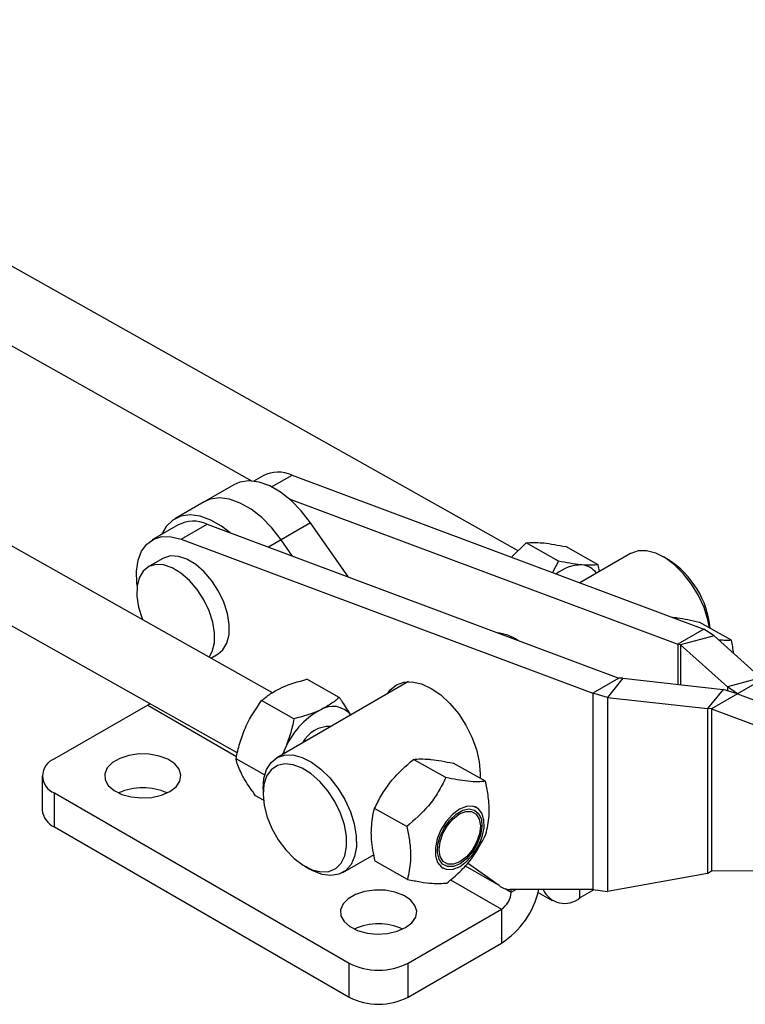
# Model space of a CAD drawing. Extents: x 54 to 317, y 26 to 285.
# Tile 2 of 23: x 114 to 166, y 44 to 114. Entities that reach past the tile are written whole.
import ezdxf

# ---------------------------------------------------------------- set-up
doc = ezdxf.new("R2010")
doc.units = 0
doc.layers.get('0').update_dxf_attribs({"linetype": 'CONTINUOUS'})

msp = doc.modelspace()

# ---------------------------------------------------------------- linework, layer by layer
at = {"color": 7, "linetype": 'CONTINUOUS'}
for p, q in [((149.3932, 76.1733), (81.3746, 114.4071)), ((81.5518, 108.5717), (130.2472, 81.1996)), ((131.7171, 65.9673), (63.6969, 104.202)), ((61.2469, 99.8434), (129.1991, 61.6469)), ((131.0538, 81.5758), (130.379, 81.1863)), ((133.1282, 81.6251), (162.7737, 70.5475)), ((128.93, 80.9271), (126.8087, 79.7025)), ((126.8087, 79.7025), (124.6873, 78.4779)), ((132.9242, 79.9194), (160.8998, 69.4657)), ((124.9373, 78.0448), (123.0635, 76.9631)), ((125.1379, 77.0124), (127.0118, 78.0942)), ((127.0118, 78.0942), (156.6572, 67.0165)), ((134.4602, 78.2024), (132.3389, 76.9778)), ((137.1837, 74.2932), (134.4602, 78.2024)), ((125.1379, 77.0124), (154.7834, 65.9348)), ((133.1623, 75.7959), (132.3389, 76.9778)), ((148.9253, 75.7222), (149.9856, 76.7442)), ((152.3085, 75.4384), (149.9856, 76.7442)), ((155.1584, 75.1733), (152.8355, 76.479)), ((157.4794, 75.9774), (153.8498, 73.8821)), ((123.8291, 75.637), (122.7684, 75.0246)), ((152.3085, 75.4384), (151.881, 74.6178)), ((160.2145, 75.5372), (159.861, 75.7413)), ((160.5089, 71.3937), (160.7743, 71.3724)), ((164.7571, 69.7458), (162.4341, 71.0516)), ((162.7737, 70.5475), (160.8998, 69.4657)), ((163.5007, 70.0516), (162.7737, 70.5475)), ((161.099, 69.405), (160.8998, 69.4657)), ((163.5007, 70.0516), (161.099, 69.405)), ((163.5007, 70.0516), (166.8612, 67.0362)), ((127.2778, 68.4627), (127.7975, 68.7627)), ((161.099, 69.405), (164.4595, 66.3897)), ((141.5177, 66.7629), (132.0236, 61.2821)), ((136.519, 65.6266), (134.196, 66.9323)), ((156.6572, 67.0165), (154.7834, 65.9348)), ((156.9417, 67.005), (155.8217, 65.6186)), ((156.9417, 67.005), (156.6572, 67.0165)), ((156.9417, 67.005), (164.1482, 66.2099)), ((166.8612, 67.0362), (164.4595, 66.3897)), ((167.0604, 66.9755), (165.1866, 65.8937)), ((155.8217, 65.6186), (154.7834, 65.9348)), ((154.7834, 65.9348), (154.7834, 51.7913)), ((164.1482, 66.2099), (163.0282, 64.8235)), ((165.1866, 65.8937), (164.1482, 66.2099)), ((165.1866, 65.8937), (164.4595, 66.3897)), ((133.2623, 64.0895), (130.9393, 65.3952)), ((155.8217, 65.6186), (163.0282, 64.8235)), ((155.8217, 65.6186), (155.8217, 51.6643)), ((165.1866, 65.8937), (163.3127, 64.812)), ((165.1866, 65.8937), (168.8082, 64.5404)), ((122.7374, 65.0798), (116.0198, 61.2018)), ((163.0282, 64.8235), (163.0282, 52.9615)), ((163.3127, 64.812), (163.0282, 64.8235)), ((163.3127, 64.812), (163.3127, 53.1392)), ((163.3127, 64.812), (167.6373, 63.196)), ((132.5923, 61.8529), (132.4622, 61.5353)), ((131.1536, 60.0485), (129.0942, 61.2061)), ((144.1937, 59.858), (141.8707, 61.1637)), ((147.0436, 59.5928), (144.7206, 60.8986)), ((115.1411, 59.9772), (115.1411, 57.5276)), ((146.6729, 60.1578), (146.6594, 59.8088)), ((131.037, 59.1016), (131.037, 58.6934)), ((116.0198, 58.7526), (137.233, 46.5065)), ((116.0198, 56.303), (116.0198, 58.7526)), ((131.0609, 58.2419), (130.5057, 58.554)), ((141.3867, 56.3272), (139.0637, 57.633)), ((146.4212, 57.702), (146.3265, 57.7552)), ((116.0198, 56.303), (137.233, 44.0568)), ((136.7857, 53.0329), (139.0278, 54.3273)), ((134.0506, 53.4732), (134.4041, 53.269)), ((141.4296, 52.5313), (139.1066, 53.8371)), ((143.8765, 53.3966), (143.9712, 53.3434)), ((148.0295, 52.0902), (145.7469, 53.6922)), ((163.0282, 52.9615), (155.8217, 51.6643)), ((163.0282, 52.9615), (163.3127, 53.1392)), ((163.2384, 53.0939), (163.3158, 53.1392)), ((166.3868, 53.1345), (163.3127, 53.1392)), ((154.7834, 51.7913), (148.8122, 51.8005)), ((148.9003, 51.6092), (148.9003, 51.8003)), ((154.8577, 51.7822), (153.8501, 51.2005)), ((154.7834, 51.7913), (155.8217, 51.6643)), ((150.8419, 51.5845), (151.8502, 51.0024)), ((141.4756, 46.5065), (148.1932, 50.3844)), ((148.1932, 50.3844), (148.1932, 47.9348)), ((141.4756, 44.0568), (148.1932, 47.9348)), ((137.233, 44.0568), (137.233, 46.5065)), ((141.4756, 44.0568), (141.4756, 46.5065))]:
    msp.add_line(p, q, dxfattribs=at)
at = {"color": 8, "linetype": 'CONTINUOUS'}
for p, q in [((131.6584, 80.7766), (133.1282, 81.6251)), ((132.3389, 76.9778), (131.4196, 76.4471)), ((160.8998, 69.4657), (160.8998, 66.5683)), ((161.099, 69.405), (161.099, 66.5464)), ((164.4595, 66.3897), (164.4595, 66.1151)), ((122.7374, 65.0798), (129.1368, 61.3854)), ((145.5929, 53.5185), (147.8547, 52.2128)), ((144.5384, 52.4943), (148.1932, 50.3844)), ((148.4562, 51.8656), (148.9003, 51.6092)), ((148.9003, 51.6092), (149.2305, 51.7998)), ((153.8501, 51.2005), (153.8501, 51.7927))]:
    msp.add_line(p, q, dxfattribs=at)
at = {"color": 7, "linetype": 'CONTINUOUS', "flags": 128}
for points in [[(134.4602, 78.2024), (133.7938, 79.0557), (133.0644, 79.7965), (132.2967, 80.3999), (131.5165, 80.8453), (130.7503, 81.1178), (130.0239, 81.2081), (129.3621, 81.1132), (128.93, 80.9271)], [(132.3389, 76.9778), (131.6725, 77.8311), (130.9431, 78.5719), (130.1753, 79.1752), (129.3952, 79.6207), (128.6289, 79.8932), (127.9026, 79.9835), (127.2408, 79.8886), (126.8087, 79.7025)], [(132.3389, 76.9778), (131.6725, 77.8311), (130.9431, 78.5719), (130.1753, 79.1752), (129.3952, 79.6207), (128.6289, 79.8932), (127.9026, 79.9835), (127.2408, 79.8886), (126.8087, 79.7025)], [(128.6816, 77.4702), (128.054, 77.9506), (127.2738, 78.3961), (126.5076, 78.6686), (125.7813, 78.7589), (125.1194, 78.664), (124.5444, 78.3871), (124.0756, 77.9375), (123.7383, 77.3526)], [(121.9776, 73.6723), (121.9564, 73.8492), (121.9316, 74.718), (122.0474, 75.4954), (122.2997, 76.1535), (122.6793, 76.6683), (123.1724, 77.0212), (123.7613, 77.1994), (124.4244, 77.1964), (125.1379, 77.0124)], [(163.1737, 70.6358), (163.0601, 71.2186), (162.7832, 72.0974), (162.3866, 72.9661), (161.8866, 73.7894), (161.3037, 74.5333), (160.6616, 75.1675), (159.9868, 75.666), (159.3068, 76.0083), (158.6495, 76.1806), (158.0417, 76.1757), (157.5084, 75.9938), (157.4794, 75.9774)], [(123.3128, 75.2003), (122.8129, 75.0492), (122.4103, 74.7245), (122.1251, 74.2426), (121.9716, 73.6274), (121.9576, 72.91), (122.0838, 72.1263), (122.3438, 71.3155), (122.3859, 71.2124)], [(127.1582, 68.5299), (127.3802, 68.9325), (127.5336, 69.5476), (127.5476, 70.265), (127.4214, 71.0488), (127.1615, 71.8595), (126.7807, 72.6566), (126.2982, 73.4001), (125.7383, 74.0527), (125.1289, 74.5817), (124.5006, 74.9606), (123.885, 75.1703), (123.3128, 75.2003)], [(124.3735, 75.8126), (123.8736, 75.6615), (123.8291, 75.637)], [(127.7975, 68.7627), (128.1556, 69.0628), (128.4408, 69.5448), (128.5943, 70.1599), (128.6083, 70.8773), (128.4821, 71.6611), (128.2221, 72.4718), (127.8414, 73.2689), (127.3589, 74.0124), (126.7989, 74.665), (126.1895, 75.194), (125.5613, 75.5729), (124.9456, 75.7826), (124.3735, 75.8126)], [(139.9949, 65.8838), (140.1977, 66.1641), (140.6374, 66.529), (141.1731, 66.7274), (141.7844, 66.7518), (142.4476, 66.6013), (143.1374, 66.2815), (143.8271, 65.8049), (144.4904, 65.1897), (145.1016, 64.4595), (145.6374, 63.6425), (146.0771, 62.77), (146.4038, 61.8756), (146.605, 60.9935), (146.6729, 60.1578)], [(122.7374, 65.0798), (122.8753, 65.1751), (122.8944, 65.1908)], [(124.3283, 58.8546), (124.7808, 59.1991), (125.0555, 59.6013), (125.1321, 60.0314), (125.0049, 60.4574), (124.6832, 60.8479), (124.191, 61.1737), (123.5648, 61.4109), (122.851, 61.5417), (122.1025, 61.5564), (121.3749, 61.454), (120.7221, 61.2422), (120.1925, 60.9364), (119.8254, 60.5596), (119.6481, 60.1395), (119.6737, 59.7075), (119.9003, 59.2954), (120.311, 58.9339), (120.8755, 58.6497), (121.5518, 58.464), (122.2898, 58.3906), (123.0348, 58.4348), (123.7315, 58.5934), (124.3283, 58.8546)], [(131.0373, 59.0503), (131.0973, 59.7994), (131.2928, 60.4404), (131.6156, 60.947), (132.0526, 61.2984), (132.5859, 61.4803), (133.1936, 61.4852), (133.851, 61.313), (134.531, 60.9706), (135.2058, 60.4721), (135.8478, 59.8379), (136.4308, 59.094), (136.9308, 58.2708), (137.3273, 57.402), (137.6042, 56.5232), (137.7502, 55.6704), (137.7591, 54.8785), (137.6307, 54.1798), (137.3703, 53.6031), (136.9884, 53.1719), (136.5008, 52.9038), (135.9273, 52.8099), (135.2915, 52.894), (134.6194, 53.1527), (134.4041, 53.269)], [(131.0373, 58.6475), (131.1163, 57.8548), (131.3325, 57.02), (131.6758, 56.1821), (132.1302, 55.3802), (132.6744, 54.6519), (133.283, 54.0312), (133.9275, 53.5472), (134.5777, 53.2224), (135.2034, 53.0721), (135.7751, 53.1033), (136.2663, 53.3145), (136.6539, 53.6958), (136.9197, 54.2295), (137.0515, 54.8905), (137.0429, 55.648), (136.8944, 56.4665), (136.613, 57.3078), (136.2118, 58.1326), (135.7096, 58.9022), (135.1298, 59.5806), (134.4995, 60.1363), (133.8483, 60.5431), (133.2066, 60.782), (132.6044, 60.8419), (132.0698, 60.72), (131.6278, 60.422), (131.2992, 59.9618), (131.0992, 59.3609), (131.0373, 58.6475)], [(145.2195, 53.4681), (145.7166, 53.8388), (146.1715, 54.346), (146.5474, 54.9484), (146.8139, 55.5974), (146.9493, 56.2404), (146.9427, 56.8252), (146.7946, 57.3045), (146.517, 57.6394), (146.1324, 57.8028), (145.672, 57.7815), (145.173, 57.5772), (144.6759, 57.2065), (144.221, 56.6994), (143.845, 56.0969), (143.5786, 55.4479), (143.4432, 54.8049), (143.4498, 54.2201), (143.5979, 53.7409), (143.8755, 53.4059), (144.2601, 53.2425), (144.7205, 53.2638), (145.2195, 53.4681)], [(145.2173, 53.6588), (144.7437, 53.4687), (144.3103, 53.4611), (143.9556, 53.6367), (143.7111, 53.9799), (143.5986, 54.4602), (143.6281, 55.0348), (143.7969, 55.6528), (144.09, 56.2593), (144.4814, 56.8003), (144.9364, 57.2277), (145.4144, 57.5037), (145.8731, 57.6036), (146.2716, 57.5187), (146.5745, 57.2564), (146.755, 56.84), (146.797, 56.3066), (146.6968, 55.7035), (146.4632, 55.0844), (146.117, 54.5042), (145.6891, 54.0145), (145.2173, 53.6588)], [(145.2158, 53.7968), (144.7559, 53.6164), (144.3392, 53.6225), (144.0064, 53.8147), (143.79, 54.1741), (143.7113, 54.6654), (143.778, 55.2407), (143.9834, 55.8436), (144.3076, 56.415), (144.7188, 56.8991), (145.1767, 57.2485), (145.6365, 57.4289), (146.0533, 57.4228), (146.3861, 57.2306), (146.6025, 56.8712), (146.6812, 56.3799), (146.6145, 55.8046), (146.409, 55.2017), (146.0848, 54.6303), (145.6737, 54.1462), (145.2158, 53.7968)], [(141.2988, 49.0577), (141.7513, 49.4022), (142.0261, 49.8044), (142.1027, 50.2345), (141.9754, 50.6606), (141.6538, 51.051), (141.1616, 51.3768), (140.5354, 51.614), (139.8215, 51.7448), (139.0731, 51.7595), (138.3454, 51.6572), (137.6926, 51.4453), (137.1631, 51.1395), (136.796, 50.7627), (136.6187, 50.3426), (136.6443, 49.9106), (136.8708, 49.4985), (137.2816, 49.137), (137.846, 48.8528), (138.5224, 48.6671), (139.2604, 48.5937), (140.0054, 48.6379), (140.7021, 48.7965), (141.2988, 49.0577)]]:
    msp.add_lwpolyline(points, dxfattribs=at)
at = {"color": 7, "linetype": 'CONTINUOUS'}
for centre, radius, start, end in [((132.1411, 79.4941), 2.3486, 65.145849, 117.57912), ((126.0246, 75.9631), 2.3486, 65.145849, 117.57912), ((153.9629, 72.3222), 2.8418, 89.532525, 129.493241), ((153.8683, 73.7489), 1.4198, 35.030357, 85.24182), ((156.6559, 69.9891), 6.5913, 5.414838, 57.322954), ((147.4669, 66.823), 3.4861, 56.614008, 83.307905), ((137.8988, 59.6931), 5.7292, 118.74862, 157.852531), ((136.0507, 63.3153), 1.669, 38.699027, 122.937265), ((135.8177, 61.3708), 2.1659, 87.168616, 152.826008), ((116.4845, 59.9772), 1.3098, 110.783408, 249.216561), ((122.3837, 54.8759), 4.253, 65.708629, 114.291365), ((116.6425, 57.6773), 1.5088, 185.69491, 245.625194), ((148.8889, 53.2102), 1.4118, 232.49803, 266.882276), ((144.8451, 53.1541), 6.2008, 302.679828, 347.360633), ((152.7537, 52.5166), 1.7129, 204.84898, 309.793216), ((147.3651, 51.6791), 1.5368, 302.60544, 357.39456), ((139.3543, 45.0791), 4.253, 65.708503, 114.291491), ((139.3543, 50.6006), 4.6111, 242.609677, 297.390333), ((139.3543, 48.151), 4.6111, 242.609677, 297.390333)]:
    msp.add_arc(centre, radius, start, end, dxfattribs=at)
for points, knots in [([(149.9856, 76.7442), (150.1464, 76.7623), (150.471, 76.799), (150.9275, 76.7688), (151.1579, 76.7536)], [0, 0, 0, 0, 0.49545807, 1, 1, 1, 1]), ([(151.1579, 76.7536), (151.1919, 76.7503), (151.6767, 76.7035), (152.2772, 76.5872), (152.8355, 76.479)], [0, 0, 0, 0, 0.0701855, 1, 1, 1, 1]), ([(153.9861, 75.1638), (153.9521, 75.1671), (153.4673, 75.2139), (152.8668, 75.3302), (152.3085, 75.4384)], [0, 0, 0, 0, 0.0701852, 1, 1, 1, 1]), ([(155.1584, 75.1733), (154.9976, 75.1551), (154.673, 75.1185), (154.2165, 75.1486), (153.9861, 75.1638)], [0, 0, 0, 0, 0.4954579, 1, 1, 1, 1]), ([(155.2578, 74.6949), (155.2572, 74.7009), (155.2403, 74.8549), (155.1985, 75.0172), (155.1584, 75.1733)], [0, 0, 0, 0, 0.0388544, 1, 1, 1, 1]), ([(160.7743, 71.3724), (160.8079, 71.368), (161.2867, 71.3056), (161.8813, 71.174), (162.4341, 71.0516)], [0, 0, 0, 0, 0.0701852, 1, 1, 1, 1]), ([(164.7571, 69.7458), (164.5914, 69.7328), (164.3318, 69.7125), (163.9541, 69.7528), (163.8175, 69.7674)], [0, 0, 0, 0, 0.6381318, 1, 1, 1, 1]), ([(164.908, 68.7888), (164.8907, 68.952), (164.8575, 69.2657), (164.7896, 69.5901), (164.7571, 69.7458)], [0, 0, 0, 0, 0.5199633, 1, 1, 1, 1]), ([(132.3151, 66.3058), (132.3539, 66.3239), (132.9074, 66.5814), (133.5751, 66.7632), (134.196, 66.9323)], [0, 0, 0, 0, 0.0701856, 1, 1, 1, 1]), ([(130.9393, 65.3952), (131.1332, 65.5598), (131.5244, 65.8918), (132.0499, 66.1669), (132.3151, 66.3058)], [0, 0, 0, 0, 0.49545781, 1, 1, 1, 1]), ([(129.7641, 63.4426), (129.7863, 63.4922), (130.1014, 64.1974), (130.5356, 64.8181), (130.9393, 65.3952)], [0, 0, 0, 0, 0.0701853, 1, 1, 1, 1]), ([(136.519, 65.6266), (136.3251, 65.4621), (135.9339, 65.1301), (135.4084, 64.8549), (135.1432, 64.716)], [0, 0, 0, 0, 0.4954576, 1, 1, 1, 1]), ([(137.3515, 64.3578), (137.1715, 64.6612), (136.9299, 65.0683), (136.6023, 65.5133), (136.519, 65.6266)], [0, 0, 0, 0, 0.7454645, 1, 1, 1, 1]), ([(135.1432, 64.716), (135.1044, 64.698), (134.5509, 64.4405), (133.8832, 64.2586), (133.2623, 64.0895)], [0, 0, 0, 0, 0.0701852, 1, 1, 1, 1]), ([(133.2623, 64.0895), (133.1831, 63.7096), (133.0232, 62.943), (132.7368, 62.2184), (132.5923, 61.8529)], [0, 0, 0, 0, 0.495458, 1, 1, 1, 1]), ([(129.0942, 61.2061), (129.1734, 61.5859), (129.3333, 62.3526), (129.6197, 63.0771), (129.7641, 63.4426)], [0, 0, 0, 0, 0.49545789, 1, 1, 1, 1]), ([(132.5923, 61.8529), (132.5711, 61.8028), (132.5178, 61.6767), (132.4435, 61.5656), (132.3988, 61.4987)], [0, 0, 0, 0, 0.3978617, 1, 1, 1, 1]), ([(129.5473, 60.022), (129.392, 60.3549), (129.193, 60.7814), (129.1119, 61.1296), (129.0942, 61.2061)], [0, 0, 0, 0, 0.7804768, 1, 1, 1, 1]), ([(140.2146, 59.5404), (140.2481, 59.5821), (140.7256, 60.1762), (141.319, 60.6879), (141.8707, 61.1637)], [0, 0, 0, 0, 0.0701852, 1, 1, 1, 1]), ([(141.8707, 61.1637), (142.0315, 61.1819), (142.3561, 61.2185), (142.8127, 61.1884), (143.043, 61.1732)], [0, 0, 0, 0, 0.495458, 1, 1, 1, 1]), ([(143.043, 61.1732), (143.0771, 61.1699), (143.5618, 61.1231), (144.1623, 61.0068), (144.7206, 60.8986)], [0, 0, 0, 0, 0.0701852, 1, 1, 1, 1]), ([(130.5057, 58.554), (130.2259, 58.9446), (129.8584, 59.4576), (129.6072, 59.9133), (129.5473, 60.022)], [0, 0, 0, 0, 0.7614488, 1, 1, 1, 1]), ([(139.0637, 57.633), (139.2211, 57.9594), (139.5386, 58.6181), (139.9879, 59.2311), (140.2146, 59.5404)], [0, 0, 0, 0, 0.4954579, 1, 1, 1, 1]), ([(144.1937, 59.858), (144.0226, 59.511), (143.6767, 58.8096), (142.8026, 57.5623), (141.935, 56.8055), (141.3867, 56.3272)], [0, 0, 0, 0, 0.2648552, 0.5354533, 1, 1, 1, 1]), ([(147.0436, 59.5928), (146.8688, 59.5752), (146.5154, 59.5394), (145.6267, 59.584), (144.7485, 59.7519), (144.1937, 59.858)], [0, 0, 0, 0, 0.2648552, 0.5354532, 1, 1, 1, 1]), ([(147.0865, 55.797), (147.1811, 56.2174), (147.3382, 56.9157), (147.3135, 58.0727), (147.19, 58.9233), (147.0772, 59.4391), (147.0436, 59.5928)], [0, 0, 0, 0, 0.3806577, 0.6320869, 0.8903094, 1, 1, 1, 1]), ([(138.8326, 55.877), (138.8581, 56.361), (138.8907, 56.9812), (139.0326, 57.5157), (139.0637, 57.633)], [0, 0, 0, 0, 0.7804767, 1, 1, 1, 1]), ([(141.3867, 56.3272), (141.4203, 56.1734), (141.5312, 55.6667), (141.6558, 54.8159), (141.6829, 53.6571), (141.5242, 52.9518), (141.4296, 52.5313)], [0, 0, 0, 0, 0.1096911, 0.3614799, 0.6193405, 1, 1, 1, 1]), ([(139.1066, 53.8371), (138.9987, 54.3713), (138.8569, 55.0729), (138.8373, 55.7222), (138.8326, 55.877)], [0, 0, 0, 0, 0.7614489, 1, 1, 1, 1]), ([(144.2795, 52.2662), (144.5954, 52.5317), (145.234, 53.0686), (146.2705, 54.2246), (146.7705, 55.1881), (147.0865, 55.797)], [0, 0, 0, 0, 0.2648553, 0.5354533, 1, 1, 1, 1]), ([(141.4296, 52.5313), (141.7492, 52.4676), (142.3953, 52.3389), (143.4465, 52.203), (143.9569, 52.2417), (144.2795, 52.2662)], [0, 0, 0, 0, 0.2648552, 0.5354534, 1, 1, 1, 1])]:
    msp.add_open_spline(points, degree=3, knots=knots, dxfattribs=at)

doc.saveas('drawing.dxf')
